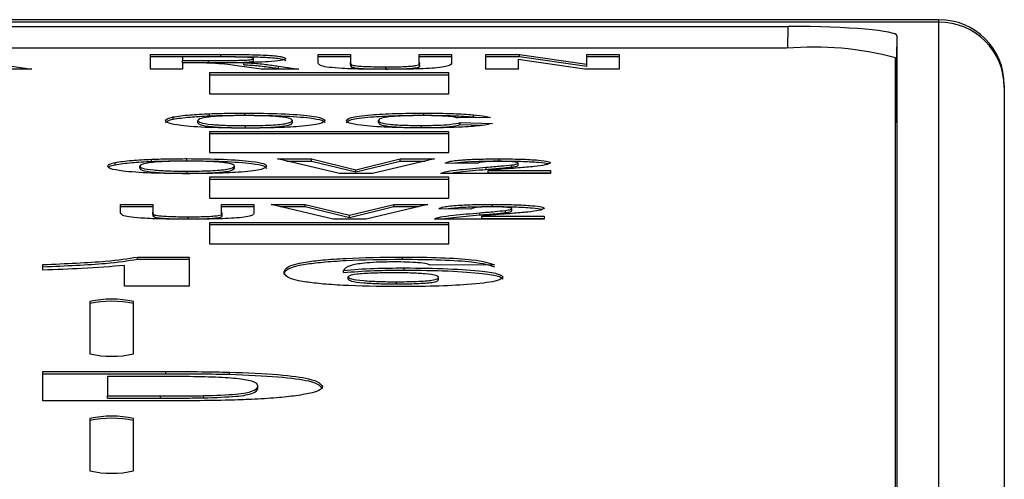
# Model space of a CAD drawing. Header units: millimetres. Extents: x 0 to 594, y 0 to 420.
# Tile 19 of 94: x 217.11 to 221.64, y 99.14 to 101.25. Entities that reach past the tile are written whole.
import ezdxf

# ---------------------------------------------------------------- set-up
doc = ezdxf.new("R2010")
doc.units = ezdxf.units.MM

msp = doc.modelspace()

# ---------------------------------------------------------------- linework, layer by layer
at = {"color": 7, "linetype": 'Continuous', "lineweight": 25}
for p, q in [((221.3353, 101.2468), (201.8353, 101.2468)), ((221.3353, 101.2354), (201.8353, 101.2354)), ((221.3353, 101.2354), (221.3353, 101.2468)), ((221.3353, 95.5854), (221.3353, 101.2354)), ((214.2283, 101.216), (220.6424, 101.216)), ((220.6406, 101.1158), (220.6424, 101.216)), ((221.1423, 101.1724), (221.1353, 100.7734)), ((221.1423, 101.1724), (221.1423, 95.5017)), ((220.6353, 101.1158), (214.4353, 101.1158)), ((217.7126, 101.0871), (218.036, 101.0871)), ((217.7126, 101.0199), (217.7126, 101.0871)), ((218.036, 101.0771), (218.036, 101.0871)), ((218.4831, 101.0871), (218.6313, 101.0871)), ((218.4831, 101.0514), (218.4831, 101.0871)), ((218.6313, 101.0871), (218.6313, 101.0506)), ((218.9474, 101.0871), (219.0955, 101.0871)), ((218.9474, 101.0498), (218.9474, 101.0871)), ((219.0955, 101.0871), (219.0955, 101.0519)), ((219.2536, 101.0871), (219.4084, 101.0871)), ((219.2536, 101.0199), (219.2536, 101.0871)), ((219.4084, 101.0871), (219.7179, 101.0429)), ((219.4084, 101.0771), (219.4084, 101.0871)), ((219.7179, 101.0871), (219.866, 101.0871)), ((219.7179, 101.0429), (219.7179, 101.0871)), ((219.866, 101.0871), (219.866, 101.0199)), ((217.7126, 101.0771), (218.036, 101.0771)), ((217.8608, 101.0759), (217.8608, 101.0595)), ((217.9867, 101.0759), (217.8608, 101.0759)), ((217.8608, 101.0595), (217.9801, 101.0595)), ((217.8608, 101.0496), (217.8608, 101.0595)), ((217.8608, 101.0496), (217.9801, 101.0496)), ((217.894, 101.0483), (217.8608, 101.0483)), ((217.8608, 101.0483), (217.8608, 101.0199)), ((217.9801, 101.0496), (217.9801, 101.0595)), ((218.1417, 101.04), (218.1417, 101.05)), ((218.1868, 101.0579), (218.1868, 101.0679)), ((218.4831, 101.0771), (218.6313, 101.0771)), ((218.6313, 101.0407), (218.6313, 101.0506)), ((218.9474, 101.0771), (219.0955, 101.0771)), ((218.9474, 101.0399), (218.9474, 101.0498)), ((219.2536, 101.0771), (219.4084, 101.0771)), ((219.7066, 101.0199), (219.4018, 101.0634)), ((219.4018, 101.0634), (219.4018, 101.0199)), ((219.4084, 101.0771), (219.7179, 101.033)), ((219.7179, 101.0771), (219.866, 101.0771)), ((219.7179, 101.033), (219.7179, 101.0429)), ((221.1353, 95.5011), (221.1353, 101.0722)), ((217.1683, 101.0199), (216.9952, 101.0199)), ((217.075, 101.0332), (217.1683, 101.0199)), ((217.8608, 101.0199), (217.7126, 101.0199)), ((219.0836, 101.0025), (217.9836, 101.0025)), ((217.9836, 101.0025), (217.9836, 100.9066)), ((218.221, 101.0199), (218.1114, 101.0352)), ((218.3942, 101.0199), (218.221, 101.0199)), ((218.3008, 101.0332), (218.3942, 101.0199)), ((218.3008, 101.0232), (218.3008, 101.0332)), ((218.3008, 101.0232), (218.3242, 101.0199)), ((218.6373, 101.0294), (218.6373, 101.0394)), ((218.794, 101.0203), (218.794, 101.0302)), ((219.0836, 100.9066), (219.0836, 101.0025)), ((219.4018, 101.0199), (219.2536, 101.0199)), ((219.866, 101.0199), (219.7066, 101.0199)), ((219.0836, 100.9925), (217.9836, 100.9925)), ((217.9836, 100.9066), (219.0836, 100.9066)), ((221.6353, 100.9468), (221.6353, 100.9365)), ((221.6353, 100.9365), (221.6353, 95.5304)), ((217.9849, 100.8051), (217.9849, 100.8151)), ((218.1473, 100.8078), (218.1473, 100.8177)), ((218.9693, 100.8078), (218.9693, 100.8177)), ((217.8173, 100.79), (217.8173, 100.8)), ((217.931, 100.7734), (217.931, 100.7833)), ((218.3657, 100.7736), (218.3657, 100.7835)), ((218.7608, 100.7742), (218.7608, 100.7841)), ((219.2744, 100.7979), (219.1263, 100.7954)), ((219.1361, 100.7747), (219.2843, 100.7704)), ((219.1361, 100.7647), (219.1361, 100.7747)), ((219.1965, 100.8004), (219.1965, 100.8104)), ((219.1965, 100.8004), (219.2238, 100.7971)), ((219.0836, 100.7323), (217.9836, 100.7323)), ((217.9836, 100.7323), (217.9836, 100.6364)), ((218.1491, 100.7501), (218.1491, 100.7601)), ((218.958, 100.751), (218.958, 100.7609)), ((219.0836, 100.6364), (219.0836, 100.7323)), ((219.1361, 100.7647), (219.2395, 100.7617)), ((219.0836, 100.7223), (217.9836, 100.7223)), ((217.9836, 100.6364), (219.0836, 100.6364)), ((217.5506, 100.5808), (217.5506, 100.5908)), ((217.7182, 100.596), (217.7182, 100.6059)), ((217.8805, 100.5986), (217.8805, 100.6086)), ((218.2965, 100.6077), (218.453, 100.6077)), ((218.5814, 100.5406), (218.2965, 100.6077)), ((218.3388, 100.5977), (218.453, 100.5977)), ((218.453, 100.6077), (218.6571, 100.5578)), ((218.453, 100.5977), (218.453, 100.6077)), ((218.453, 100.5977), (218.6571, 100.5478)), ((218.6571, 100.5578), (218.8603, 100.6077)), ((218.6571, 100.5478), (218.8603, 100.5977)), ((219.0176, 100.6077), (218.7338, 100.5406)), ((218.8603, 100.6077), (219.0176, 100.6077)), ((218.8603, 100.5977), (218.8603, 100.6077)), ((218.8603, 100.5977), (218.9755, 100.5977)), ((219.3146, 100.5977), (219.3146, 100.6077)), ((217.6643, 100.5642), (217.6643, 100.5742)), ((217.8824, 100.5409), (217.8824, 100.5509)), ((218.0989, 100.5644), (218.0989, 100.5744)), ((218.6571, 100.5478), (218.6571, 100.5578)), ((219.2152, 100.5862), (219.067, 100.5874)), ((219.2556, 100.5591), (219.2556, 100.5691)), ((219.2647, 100.5535), (219.551, 100.5535)), ((219.2647, 100.5435), (219.2647, 100.5535)), ((219.3735, 100.57), (219.3735, 100.5799)), ((219.4029, 100.5777), (219.4029, 100.5877)), ((219.551, 100.5535), (219.551, 100.5406)), ((219.0836, 100.5231), (217.9836, 100.5231)), ((217.9836, 100.5231), (217.9836, 100.4273)), ((219.0836, 100.5132), (217.9836, 100.5132)), ((218.7338, 100.5406), (218.5814, 100.5406)), ((219.551, 100.5406), (219.0472, 100.5406)), ((219.0836, 100.4273), (219.0836, 100.5231)), ((219.2647, 100.5435), (219.551, 100.5435)), ((217.9836, 100.4273), (219.0836, 100.4273)), ((217.5754, 100.3985), (217.7236, 100.3985)), ((217.5754, 100.3629), (217.5754, 100.3985)), ((217.5754, 100.3886), (217.7236, 100.3886)), ((217.7236, 100.3985), (217.7236, 100.3621)), ((218.0397, 100.3985), (218.1878, 100.3985)), ((218.0397, 100.3613), (218.0397, 100.3985)), ((218.0397, 100.3886), (218.1878, 100.3886)), ((218.1878, 100.3985), (218.1878, 100.3634)), ((218.2669, 100.3985), (218.4234, 100.3985)), ((218.5518, 100.3314), (218.2669, 100.3985)), ((218.3091, 100.3886), (218.4234, 100.3886)), ((218.4234, 100.3985), (218.6274, 100.3486)), ((218.4234, 100.3886), (218.4234, 100.3985)), ((218.4234, 100.3886), (218.6274, 100.3386)), ((218.6274, 100.3486), (218.8307, 100.3985)), ((218.6274, 100.3386), (218.8307, 100.3886)), ((218.988, 100.3985), (218.7041, 100.3314)), ((218.8307, 100.3985), (218.988, 100.3985)), ((218.8307, 100.3886), (218.8307, 100.3985)), ((218.8307, 100.3886), (218.9459, 100.3886)), ((219.1855, 100.377), (219.0374, 100.3783)), ((219.2849, 100.3886), (219.2849, 100.3985)), ((219.3439, 100.3608), (219.3439, 100.3708)), ((219.3732, 100.3686), (219.3732, 100.3785)), ((217.7236, 100.3521), (217.7236, 100.3621)), ((217.7296, 100.3409), (217.7296, 100.3508)), ((217.8863, 100.3318), (217.8863, 100.3417)), ((218.0397, 100.3514), (218.0397, 100.3613)), ((218.7041, 100.3314), (218.5518, 100.3314)), ((218.6274, 100.3386), (218.6274, 100.3486)), ((219.5214, 100.3314), (219.0176, 100.3314)), ((219.226, 100.35), (219.226, 100.3599)), ((219.2351, 100.3443), (219.5214, 100.3443)), ((219.2351, 100.3343), (219.2351, 100.3443)), ((219.2351, 100.3343), (219.5214, 100.3343)), ((219.5214, 100.3443), (219.5214, 100.3314)), ((219.0836, 100.314), (217.9836, 100.314)), ((217.9836, 100.314), (217.9836, 100.2181)), ((219.0836, 100.304), (217.9836, 100.304)), ((219.0836, 100.2181), (219.0836, 100.314)), ((217.9836, 100.2181), (219.0836, 100.2181)), ((217.6532, 100.1567), (217.8909, 100.1567)), ((217.6532, 100.1468), (217.6532, 100.1567)), ((217.6532, 100.1468), (217.8909, 100.1468)), ((217.8909, 100.1567), (217.8909, 100.0224)), ((218.8707, 100.1468), (218.8707, 100.1567)), ((217.2192, 100.0965), (217.2192, 100.1223)), ((217.5946, 100.0224), (217.5946, 100.118)), ((218.5994, 100.0856), (218.5994, 100.0955)), ((218.8778, 100.0968), (218.8778, 100.1068)), ((219.2936, 100.1217), (218.9973, 100.1188)), ((218.6219, 100.0551), (218.6219, 100.0651)), ((219.0368, 100.0532), (219.0368, 100.0632)), ((217.8909, 100.0224), (217.5946, 100.0224)), ((218.8426, 100.0331), (218.8426, 100.0431)), ((217.4353, 99.9527), (217.4353, 99.7117)), ((217.6353, 99.7117), (217.6353, 99.9527)), ((217.2192, 99.6307), (217.7844, 99.6307)), ((217.2192, 99.4964), (217.2192, 99.6307)), ((217.2192, 99.6208), (217.7844, 99.6208)), ((217.6622, 99.6084), (217.5156, 99.6084)), ((217.5156, 99.6084), (217.5156, 99.5188)), ((217.7844, 99.6208), (217.7844, 99.6307)), ((218.0762, 99.6182), (218.0762, 99.6282)), ((218.207, 99.5536), (218.207, 99.5635)), ((217.5156, 99.5188), (217.7594, 99.5188)), ((217.5156, 99.5089), (217.5156, 99.5188)), ((217.5156, 99.5089), (217.7594, 99.5089)), ((217.7594, 99.5089), (217.7594, 99.5188)), ((217.9567, 99.5101), (217.9567, 99.5201)), ((217.8011, 99.4964), (217.2192, 99.4964)), ((217.4353, 99.4154), (217.4353, 99.1744)), ((217.6353, 99.1744), (217.6353, 99.4154))]:
    msp.add_line(p, q, dxfattribs=at)
for centre, radius, start, end in [((221.3353, 100.9468), 0.3, 0, 90), ((221.3359, 100.936), 0.2994, 0.1094, 90.109), ((220.7594, 99.6489), 1.4721, 75.2041, 94.8338), ((217.5353, 99.4945), 0.4689, 77.6875, 102.3125), ((217.5353, 99.4846), 0.4689, 77.6875, 102.3125), ((217.5353, 100.1699), 0.4689, 257.6875, 282.3125), ((217.5353, 98.9572), 0.4689, 77.6875, 102.3125), ((217.5353, 98.9473), 0.4689, 77.6875, 102.3125), ((217.5353, 99.6325), 0.4689, 257.6875, 282.3125)]:
    msp.add_arc(centre, radius, start, end, dxfattribs=at)
msp.add_ellipse((220.6422, 101.1724), major_axis=(0.5001, 0), ratio=0.087156, start_param=6.283183, end_param=7.853675, dxfattribs=at)
for points, knots in [([(218.036, 101.0871), (218.071, 101.087), (218.1407, 101.0869), (218.2299, 101.0853), (218.2843, 101.0813), (218.3244, 101.0762), (218.3307, 101.0715), (218.3349, 101.0685)], [0, 0, 0, 0, 0.251138, 0.500538, 0.625743, 0.751054, 1, 1, 1, 1]), ([(218.1114, 101.0352), (218.0837, 101.0392), (218.0451, 101.0449), (217.9564, 101.0484), (217.9148, 101.0483), (217.894, 101.0483)], [0, 0, 0, 0, 0.560986, 0.779305, 1, 1, 1, 1]), ([(217.9801, 101.0595), (218.0237, 101.0594), (218.0782, 101.0592), (218.1418, 101.0607), (218.1681, 101.0625), (218.1847, 101.065), (218.1861, 101.0669), (218.1868, 101.0679)], [0, 0, 0, 0, 0.500908, 0.625718, 0.750365, 0.875021, 1, 1, 1, 1]), ([(217.9801, 101.0496), (218.0237, 101.0494), (218.0782, 101.0493), (218.1418, 101.0507), (218.1681, 101.0525), (218.1847, 101.0551), (218.1861, 101.057), (218.1868, 101.0579)], [0, 0, 0, 0, 0.500908, 0.625718, 0.750365, 0.875021, 1, 1, 1, 1]), ([(218.1045, 101.0757), (218.0825, 101.0757), (218.0433, 101.0759), (218.004, 101.0759), (217.9867, 101.0759)], [0, 0, 0, 0, 0.559921, 1, 1, 1, 1]), ([(218.036, 101.0771), (218.071, 101.0771), (218.1407, 101.077), (218.2299, 101.0753), (218.2843, 101.0713), (218.3244, 101.0662), (218.3307, 101.0616), (218.3349, 101.0585)], [0, 0, 0, 0, 0.251138, 0.500538, 0.625743, 0.751054, 1, 1, 1, 1]), ([(218.1868, 101.0679), (218.1857, 101.069), (218.1837, 101.0712), (218.1555, 101.0745), (218.1238, 101.0752), (218.1045, 101.0757)], [0, 0, 0, 0, 0.281084, 0.561281, 1, 1, 1, 1]), ([(218.3349, 101.0685), (218.3324, 101.0659), (218.3273, 101.0607), (218.2772, 101.0546), (218.2103, 101.0512), (218.1646, 101.0504), (218.1417, 101.05)], [0, 0, 0, 0, 0.279943, 0.558974, 0.779184, 1, 1, 1, 1]), ([(218.1417, 101.05), (218.1652, 101.0485), (218.2039, 101.0461), (218.2435, 101.0415), (218.2732, 101.0374), (218.2916, 101.0346), (218.3008, 101.0332)], [0, 0, 0, 0, 0.339561, 0.559573, 0.779778, 1, 1, 1, 1]), ([(218.4982, 101.0344), (218.4929, 101.0376), (218.4834, 101.0432), (218.4832, 101.0489), (218.4831, 101.0514)], [0, 0, 0, 0, 0.559743, 1, 1, 1, 1]), ([(218.6313, 101.0506), (218.6312, 101.0485), (218.6309, 101.0448), (218.6354, 101.041), (218.6373, 101.0394)], [0, 0, 0, 0, 0.56018, 1, 1, 1, 1]), ([(218.794, 101.0302), (218.8212, 101.0304), (218.862, 101.0305), (218.9084, 101.0331), (218.9576, 101.0388), (218.9519, 101.0449), (218.9474, 101.0498)], [0, 0, 0, 0, 0.25002, 0.375143, 0.500353, 1, 1, 1, 1]), ([(219.0955, 101.0519), (219.0965, 101.0474), (219.0983, 101.0383), (219.0492, 101.0254), (218.9224, 101.0195), (218.8398, 101.0192), (218.7984, 101.0191)], [0, 0, 0, 0, 0.28222, 0.55919, 0.778866, 1, 1, 1, 1]), ([(218.1417, 101.04), (218.1652, 101.0386), (218.2039, 101.0362), (218.2435, 101.0315), (218.2732, 101.0275), (218.2916, 101.0246), (218.3008, 101.0232)], [0, 0, 0, 0, 0.339561, 0.559573, 0.779778, 1, 1, 1, 1]), ([(218.7984, 101.0191), (218.763, 101.0191), (218.6923, 101.0192), (218.598, 101.0222), (218.528, 101.0276), (218.5082, 101.0321), (218.4982, 101.0344)], [0, 0, 0, 0, 0.28103, 0.560407, 0.780283, 1, 1, 1, 1]), ([(218.6313, 101.0407), (218.6312, 101.0386), (218.6309, 101.0348), (218.6354, 101.0311), (218.6373, 101.0294)], [0, 0, 0, 0, 0.56018, 1, 1, 1, 1]), ([(218.6373, 101.0394), (218.6438, 101.0378), (218.6567, 101.0346), (218.7138, 101.0308), (218.7635, 101.0304), (218.794, 101.0302)], [0, 0, 0, 0, 0.280066, 0.560124, 1, 1, 1, 1]), ([(218.6373, 101.0294), (218.6438, 101.0278), (218.6567, 101.0246), (218.7138, 101.0208), (218.7635, 101.0205), (218.794, 101.0203)], [0, 0, 0, 0, 0.280066, 0.560124, 1, 1, 1, 1]), ([(218.794, 101.0203), (218.8212, 101.0204), (218.862, 101.0206), (218.9084, 101.0231), (218.9576, 101.0288), (218.9519, 101.035), (218.9474, 101.0399)], [0, 0, 0, 0, 0.25002, 0.375143, 0.500353, 1, 1, 1, 1]), ([(217.8173, 100.8), (217.84, 100.8035), (217.8807, 100.8099), (217.953, 100.8135), (217.9849, 100.8151)], [0, 0, 0, 0, 0.559956, 1, 1, 1, 1]), ([(217.9849, 100.8151), (218.0144, 100.816), (218.0672, 100.8175), (218.1228, 100.8177), (218.1473, 100.8177)], [0, 0, 0, 0, 0.559564, 1, 1, 1, 1]), ([(218.1473, 100.8177), (218.2047, 100.8173), (218.3193, 100.8163), (218.4468, 100.8068), (218.5066, 100.7949), (218.5114, 100.7871), (218.5138, 100.7832)], [0, 0, 0, 0, 0.279831, 0.558669, 0.779006, 1, 1, 1, 1]), ([(218.6126, 100.7832), (218.6161, 100.7881), (218.6229, 100.7979), (218.7095, 100.81), (218.8361, 100.8168), (218.9249, 100.8174), (218.9693, 100.8177)], [0, 0, 0, 0, 0.2806885, 0.5596217, 0.7795352, 1, 1, 1, 1]), ([(218.9693, 100.8177), (219.0166, 100.8174), (219.1011, 100.8169), (219.1673, 100.8124), (219.1965, 100.8104)], [0, 0, 0, 0, 0.559913, 1, 1, 1, 1]), ([(217.7828, 100.7829), (217.7839, 100.7862), (217.7858, 100.792), (217.8076, 100.7975), (217.8173, 100.8)], [0, 0, 0, 0, 0.560171, 1, 1, 1, 1]), ([(217.7828, 100.7729), (217.7839, 100.7762), (217.7858, 100.7821), (217.8076, 100.7876), (217.8173, 100.79)], [0, 0, 0, 0, 0.560171, 1, 1, 1, 1]), ([(218.1494, 100.7489), (218.0924, 100.7493), (217.9787, 100.7502), (217.851, 100.7595), (217.7902, 100.7713), (217.7853, 100.779), (217.7828, 100.7829)], [0, 0, 0, 0, 0.279942, 0.558704, 0.779045, 1, 1, 1, 1]), ([(217.8173, 100.79), (217.84, 100.7936), (217.8807, 100.8), (217.953, 100.8036), (217.9849, 100.8051)], [0, 0, 0, 0, 0.559956, 1, 1, 1, 1]), ([(218.1491, 100.8066), (218.1125, 100.8062), (218.0392, 100.8054), (217.9414, 100.7967), (217.935, 100.7884), (217.931, 100.7833)], [0, 0, 0, 0, 0.280278, 0.559877, 1, 1, 1, 1]), ([(217.931, 100.7833), (217.9328, 100.7802), (217.9363, 100.7738), (217.9846, 100.7657), (218.0632, 100.7608), (218.1205, 100.7603), (218.1491, 100.7601)], [0, 0, 0, 0, 0.2810208, 0.5601162, 0.7799393, 1, 1, 1, 1]), ([(217.931, 100.7734), (217.9328, 100.7702), (217.9363, 100.7639), (217.9846, 100.7558), (218.0632, 100.7508), (218.1205, 100.7503), (218.1491, 100.7501)], [0, 0, 0, 0, 0.281021, 0.560116, 0.779939, 1, 1, 1, 1]), ([(217.9849, 100.8051), (218.0144, 100.806), (218.0672, 100.8076), (218.1228, 100.8077), (218.1473, 100.8078)], [0, 0, 0, 0, 0.559564, 1, 1, 1, 1]), ([(218.1473, 100.8078), (218.2047, 100.8073), (218.3193, 100.8064), (218.4468, 100.7969), (218.5066, 100.785), (218.5114, 100.7772), (218.5138, 100.7732)], [0, 0, 0, 0, 0.279831, 0.558669, 0.779006, 1, 1, 1, 1]), ([(218.3657, 100.7835), (218.3641, 100.7867), (218.3609, 100.793), (218.3143, 100.8011), (218.2347, 100.8059), (218.1777, 100.8063), (218.1491, 100.8066)], [0, 0, 0, 0, 0.281087, 0.560013, 0.779691, 1, 1, 1, 1]), ([(218.1491, 100.7601), (218.1857, 100.7605), (218.259, 100.7613), (218.355, 100.7702), (218.3616, 100.7785), (218.3657, 100.7835)], [0, 0, 0, 0, 0.279991, 0.559768, 1, 1, 1, 1]), ([(218.1491, 100.7501), (218.1857, 100.7505), (218.259, 100.7513), (218.355, 100.7602), (218.3616, 100.7685), (218.3657, 100.7736)], [0, 0, 0, 0, 0.279991, 0.559768, 1, 1, 1, 1]), ([(218.5138, 100.7832), (218.51, 100.7782), (218.5025, 100.7683), (218.4127, 100.7563), (218.2834, 100.7497), (218.1941, 100.7491), (218.1494, 100.7489)], [0, 0, 0, 0, 0.280551, 0.559488, 0.779434, 1, 1, 1, 1]), ([(218.6126, 100.7732), (218.6161, 100.7781), (218.6229, 100.788), (218.7095, 100.8), (218.8361, 100.8069), (218.9249, 100.8075), (218.9693, 100.8078)], [0, 0, 0, 0, 0.280688, 0.559622, 0.779535, 1, 1, 1, 1]), ([(218.9641, 100.7497), (218.9091, 100.7503), (218.7991, 100.7513), (218.6788, 100.7606), (218.6198, 100.7719), (218.615, 100.7794), (218.6126, 100.7832)], [0, 0, 0, 0, 0.279571, 0.558708, 0.779053, 1, 1, 1, 1]), ([(218.959, 100.8066), (218.9359, 100.8064), (218.8899, 100.8061), (218.8289, 100.8029), (218.7668, 100.7959), (218.7633, 100.789), (218.7608, 100.7841)], [0, 0, 0, 0, 0.18715, 0.37398, 0.560738, 1, 1, 1, 1]), ([(218.7608, 100.7841), (218.762, 100.7811), (218.7643, 100.775), (218.7999, 100.7667), (218.8749, 100.7616), (218.9303, 100.7612), (218.958, 100.7609)], [0, 0, 0, 0, 0.281346, 0.560537, 0.780083, 1, 1, 1, 1]), ([(218.7608, 100.7742), (218.762, 100.7711), (218.7643, 100.765), (218.7999, 100.7568), (218.8749, 100.7517), (218.9303, 100.7512), (218.958, 100.751)], [0, 0, 0, 0, 0.281346, 0.560537, 0.780083, 1, 1, 1, 1]), ([(218.958, 100.7609), (218.9823, 100.7611), (219.0308, 100.7616), (219.1042, 100.7663), (219.124, 100.7715), (219.1361, 100.7747)], [0, 0, 0, 0, 0.280473, 0.560455, 1, 1, 1, 1]), ([(219.1263, 100.7954), (219.1194, 100.7971), (219.1058, 100.8007), (219.0604, 100.8043), (219.0095, 100.8063), (218.9758, 100.8065), (218.959, 100.8066)], [0, 0, 0, 0, 0.27983, 0.559275, 0.779493, 1, 1, 1, 1]), ([(219.2843, 100.7704), (219.2706, 100.7671), (219.2431, 100.7604), (219.1341, 100.7513), (219.0285, 100.7503), (218.9641, 100.7497)], [0, 0, 0, 0, 0.281276, 0.561399, 1, 1, 1, 1]), ([(218.9693, 100.8078), (219.0166, 100.8075), (219.1011, 100.8069), (219.1673, 100.8024), (219.1965, 100.8004)], [0, 0, 0, 0, 0.559913, 1, 1, 1, 1]), ([(219.1965, 100.8104), (219.2161, 100.8083), (219.2511, 100.8046), (219.2673, 100.8), (219.2744, 100.7979)], [0, 0, 0, 0, 0.55896, 1, 1, 1, 1]), ([(218.958, 100.751), (218.9823, 100.7512), (219.0308, 100.7516), (219.1042, 100.7563), (219.124, 100.7615), (219.1361, 100.7647)], [0, 0, 0, 0, 0.280473, 0.560455, 1, 1, 1, 1]), ([(217.5161, 100.5737), (217.5172, 100.577), (217.5191, 100.5829), (217.5409, 100.5884), (217.5506, 100.5908)], [0, 0, 0, 0, 0.560171, 1, 1, 1, 1]), ([(217.5506, 100.5908), (217.5733, 100.5944), (217.614, 100.6008), (217.6863, 100.6044), (217.7182, 100.6059)], [0, 0, 0, 0, 0.559956, 1, 1, 1, 1]), ([(217.5506, 100.5808), (217.5733, 100.5844), (217.614, 100.5908), (217.6863, 100.5944), (217.7182, 100.596)], [0, 0, 0, 0, 0.559956, 1, 1, 1, 1]), ([(217.8824, 100.5974), (217.8457, 100.597), (217.7725, 100.5963), (217.6747, 100.5875), (217.6682, 100.5792), (217.6643, 100.5742)], [0, 0, 0, 0, 0.280278, 0.559877, 1, 1, 1, 1]), ([(217.7182, 100.6059), (217.7477, 100.6068), (217.8005, 100.6084), (217.8561, 100.6085), (217.8805, 100.6086)], [0, 0, 0, 0, 0.559564, 1, 1, 1, 1]), ([(217.7182, 100.596), (217.7477, 100.5968), (217.8005, 100.5984), (217.8561, 100.5985), (217.8805, 100.5986)], [0, 0, 0, 0, 0.559564, 1, 1, 1, 1]), ([(217.8805, 100.6086), (217.9379, 100.6081), (218.0525, 100.6071), (218.1801, 100.5976), (218.2399, 100.5858), (218.2447, 100.578), (218.2471, 100.574)], [0, 0, 0, 0, 0.279831, 0.558669, 0.779006, 1, 1, 1, 1]), ([(217.8805, 100.5986), (217.9379, 100.5981), (218.0525, 100.5972), (218.1801, 100.5877), (218.2399, 100.5758), (218.2447, 100.568), (218.2471, 100.5641)], [0, 0, 0, 0, 0.279831, 0.558669, 0.779006, 1, 1, 1, 1]), ([(218.0989, 100.5744), (218.0974, 100.5775), (218.0942, 100.5838), (218.0476, 100.592), (217.968, 100.5967), (217.911, 100.5972), (217.8824, 100.5974)], [0, 0, 0, 0, 0.281087, 0.560013, 0.779691, 1, 1, 1, 1]), ([(219.067, 100.5874), (219.0723, 100.5905), (219.0828, 100.5967), (219.1464, 100.6038), (219.2309, 100.6072), (219.2867, 100.6075), (219.3146, 100.6077)], [0, 0, 0, 0, 0.280752, 0.55897, 0.779275, 1, 1, 1, 1]), ([(219.0981, 100.5872), (219.1153, 100.5896), (219.1476, 100.594), (219.2314, 100.5972), (219.2868, 100.5976), (219.3146, 100.5977)], [0, 0, 0, 0, 0.362754, 0.681073, 1, 1, 1, 1]), ([(219.3115, 100.5965), (219.3007, 100.5965), (219.2792, 100.5963), (219.2502, 100.5949), (219.2214, 100.5916), (219.2177, 100.5884), (219.2152, 100.5862)], [0, 0, 0, 0, 0.187236, 0.374084, 0.560696, 1, 1, 1, 1]), ([(219.4029, 100.5877), (219.4021, 100.589), (219.4005, 100.5915), (219.3786, 100.5946), (219.3457, 100.5963), (219.3229, 100.5965), (219.3115, 100.5965)], [0, 0, 0, 0, 0.28062, 0.559496, 0.779382, 1, 1, 1, 1]), ([(219.3146, 100.6077), (219.348, 100.6075), (219.4145, 100.6071), (219.4949, 100.6026), (219.5438, 100.5963), (219.5486, 100.5917), (219.551, 100.5894)], [0, 0, 0, 0, 0.280572, 0.55972, 0.779752, 1, 1, 1, 1]), ([(219.3146, 100.5977), (219.3481, 100.5976), (219.415, 100.5972), (219.4932, 100.5926), (219.5346, 100.588), (219.5391, 100.5854), (219.5398, 100.585)], [0, 0, 0, 0, 0.343456, 0.685169, 0.954515, 1, 1, 1, 1]), ([(219.551, 100.5894), (219.546, 100.586), (219.537, 100.5798), (219.4949, 100.5748), (219.4763, 100.5726)], [0, 0, 0, 0, 0.558519, 1, 1, 1, 1]), ([(217.8827, 100.5397), (217.8257, 100.5401), (217.712, 100.541), (217.5843, 100.5503), (217.5235, 100.5621), (217.5186, 100.5698), (217.5161, 100.5737)], [0, 0, 0, 0, 0.279942, 0.558704, 0.779045, 1, 1, 1, 1]), ([(217.5217, 100.5696), (217.5225, 100.5709), (217.5247, 100.5748), (217.5403, 100.5784), (217.5506, 100.5808)], [0, 0, 0, 0, 0.340026, 1, 1, 1, 1]), ([(217.6643, 100.5742), (217.6661, 100.571), (217.6696, 100.5647), (217.7179, 100.5566), (217.7965, 100.5516), (217.8537, 100.5511), (217.8824, 100.5509)], [0, 0, 0, 0, 0.281021, 0.560116, 0.779939, 1, 1, 1, 1]), ([(217.6643, 100.5642), (217.6661, 100.561), (217.6696, 100.5547), (217.7179, 100.5466), (217.7965, 100.5417), (217.8537, 100.5412), (217.8824, 100.5409)], [0, 0, 0, 0, 0.281021, 0.560116, 0.779939, 1, 1, 1, 1]), ([(217.8824, 100.5509), (217.919, 100.5513), (217.9922, 100.5521), (218.0883, 100.561), (218.0949, 100.5693), (218.0989, 100.5744)], [0, 0, 0, 0, 0.279991, 0.559768, 1, 1, 1, 1]), ([(217.8824, 100.5409), (217.919, 100.5413), (217.9922, 100.5422), (218.0883, 100.551), (218.0949, 100.5593), (218.0989, 100.5644)], [0, 0, 0, 0, 0.279991, 0.559768, 1, 1, 1, 1]), ([(218.2471, 100.574), (218.2433, 100.5691), (218.2358, 100.5592), (218.146, 100.5471), (218.0167, 100.5405), (217.9274, 100.54), (217.8827, 100.5397)], [0, 0, 0, 0, 0.280551, 0.559488, 0.779434, 1, 1, 1, 1]), ([(219.0472, 100.5406), (219.0544, 100.5437), (219.0688, 100.5501), (219.1457, 100.5598), (219.2139, 100.5656), (219.2556, 100.5691)], [0, 0, 0, 0, 0.279577, 0.559338, 1, 1, 1, 1]), ([(219.0805, 100.5406), (219.0978, 100.5431), (219.1445, 100.5501), (219.2126, 100.5557), (219.2556, 100.5591)], [0, 0, 0, 0, 0.369474, 1, 1, 1, 1]), ([(219.2556, 100.5691), (219.2789, 100.571), (219.3205, 100.5744), (219.3573, 100.5783), (219.3735, 100.5799)], [0, 0, 0, 0, 0.560237, 1, 1, 1, 1]), ([(219.2556, 100.5591), (219.2789, 100.5611), (219.3205, 100.5645), (219.3573, 100.5683), (219.3735, 100.57)], [0, 0, 0, 0, 0.560237, 1, 1, 1, 1]), ([(219.4763, 100.5726), (219.4528, 100.5704), (219.414, 100.5667), (219.3548, 100.5621), (219.3039, 100.5582), (219.2778, 100.5551), (219.2647, 100.5535)], [0, 0, 0, 0, 0.339989, 0.560194, 0.780381, 1, 1, 1, 1]), ([(219.3735, 100.5799), (219.3826, 100.5813), (219.3989, 100.5837), (219.4016, 100.5865), (219.4029, 100.5877)], [0, 0, 0, 0, 0.560061, 1, 1, 1, 1]), ([(219.3735, 100.57), (219.3826, 100.5713), (219.3989, 100.5737), (219.4016, 100.5765), (219.4029, 100.5777)], [0, 0, 0, 0, 0.560061, 1, 1, 1, 1]), ([(217.5905, 100.3459), (217.5852, 100.349), (217.5757, 100.3547), (217.5755, 100.3604), (217.5754, 100.3629)], [0, 0, 0, 0, 0.559743, 1, 1, 1, 1]), ([(218.1878, 100.3634), (218.1888, 100.3588), (218.1906, 100.3498), (218.1415, 100.3368), (218.0147, 100.331), (217.9321, 100.3307), (217.8907, 100.3305)], [0, 0, 0, 0, 0.28222, 0.55919, 0.778866, 1, 1, 1, 1]), ([(219.0374, 100.3783), (219.0427, 100.3814), (219.0532, 100.3875), (219.1168, 100.3946), (219.2013, 100.3981), (219.257, 100.3984), (219.2849, 100.3985)], [0, 0, 0, 0, 0.280752, 0.55897, 0.779275, 1, 1, 1, 1]), ([(219.0684, 100.378), (219.0856, 100.3804), (219.118, 100.3849), (219.2017, 100.3881), (219.2572, 100.3884), (219.2849, 100.3886)], [0, 0, 0, 0, 0.362754, 0.681073, 1, 1, 1, 1]), ([(219.2819, 100.3873), (219.2711, 100.3873), (219.2496, 100.3872), (219.2206, 100.3857), (219.1917, 100.3824), (219.1881, 100.3792), (219.1855, 100.377)], [0, 0, 0, 0, 0.1872361, 0.3740839, 0.5606964, 1, 1, 1, 1]), ([(219.226, 100.3599), (219.2493, 100.3618), (219.2909, 100.3653), (219.3277, 100.3691), (219.3439, 100.3708)], [0, 0, 0, 0, 0.560237, 1, 1, 1, 1]), ([(219.4467, 100.3634), (219.4232, 100.3612), (219.3844, 100.3576), (219.3252, 100.3529), (219.2743, 100.3491), (219.2481, 100.3459), (219.2351, 100.3443)], [0, 0, 0, 0, 0.3399893, 0.5601935, 0.7803806, 1, 1, 1, 1]), ([(219.3732, 100.3785), (219.3724, 100.3798), (219.3709, 100.3823), (219.349, 100.3854), (219.316, 100.3871), (219.2933, 100.3873), (219.2819, 100.3873)], [0, 0, 0, 0, 0.28062, 0.559496, 0.779382, 1, 1, 1, 1]), ([(219.2849, 100.3985), (219.3183, 100.3983), (219.3849, 100.398), (219.4653, 100.3934), (219.5142, 100.3871), (219.519, 100.3825), (219.5214, 100.3803)], [0, 0, 0, 0, 0.280572, 0.55972, 0.779752, 1, 1, 1, 1]), ([(219.2849, 100.3886), (219.3185, 100.3884), (219.3854, 100.388), (219.4636, 100.3834), (219.505, 100.3788), (219.5095, 100.3762), (219.5102, 100.3759)], [0, 0, 0, 0, 0.343456, 0.685169, 0.954515, 1, 1, 1, 1]), ([(219.3439, 100.3708), (219.353, 100.3721), (219.3692, 100.3745), (219.372, 100.3773), (219.3732, 100.3785)], [0, 0, 0, 0, 0.560061, 1, 1, 1, 1]), ([(219.3439, 100.3608), (219.353, 100.3622), (219.3692, 100.3646), (219.372, 100.3673), (219.3732, 100.3686)], [0, 0, 0, 0, 0.560061, 1, 1, 1, 1]), ([(219.5214, 100.3803), (219.5164, 100.3768), (219.5074, 100.3706), (219.4653, 100.3656), (219.4467, 100.3634)], [0, 0, 0, 0, 0.558519, 1, 1, 1, 1]), ([(217.8907, 100.3305), (217.8553, 100.3306), (217.7846, 100.3307), (217.6903, 100.3337), (217.6203, 100.3391), (217.6005, 100.3436), (217.5905, 100.3459)], [0, 0, 0, 0, 0.28103, 0.560407, 0.780283, 1, 1, 1, 1]), ([(217.7236, 100.3621), (217.7235, 100.36), (217.7232, 100.3562), (217.7277, 100.3525), (217.7296, 100.3508)], [0, 0, 0, 0, 0.56018, 1, 1, 1, 1]), ([(217.7236, 100.3521), (217.7235, 100.35), (217.7232, 100.3463), (217.7277, 100.3425), (217.7296, 100.3409)], [0, 0, 0, 0, 0.56018, 1, 1, 1, 1]), ([(217.7296, 100.3508), (217.7361, 100.3493), (217.749, 100.3461), (217.8061, 100.3422), (217.8558, 100.3419), (217.8863, 100.3417)], [0, 0, 0, 0, 0.280066, 0.560124, 1, 1, 1, 1]), ([(217.7296, 100.3409), (217.7361, 100.3393), (217.749, 100.3361), (217.8061, 100.3323), (217.8558, 100.3319), (217.8863, 100.3318)], [0, 0, 0, 0, 0.280066, 0.560124, 1, 1, 1, 1]), ([(217.8863, 100.3417), (217.9135, 100.3418), (217.9543, 100.342), (218.0007, 100.3445), (218.0499, 100.3503), (218.0442, 100.3564), (218.0397, 100.3613)], [0, 0, 0, 0, 0.25002, 0.375143, 0.500353, 1, 1, 1, 1]), ([(217.8863, 100.3318), (217.9135, 100.3319), (217.9543, 100.332), (218.0007, 100.3346), (218.0499, 100.3403), (218.0442, 100.3464), (218.0397, 100.3514)], [0, 0, 0, 0, 0.25002, 0.375143, 0.500353, 1, 1, 1, 1]), ([(219.0176, 100.3314), (219.0248, 100.3346), (219.0392, 100.341), (219.116, 100.3506), (219.1842, 100.3564), (219.226, 100.3599)], [0, 0, 0, 0, 0.279577, 0.559338, 1, 1, 1, 1]), ([(219.0509, 100.3314), (219.0682, 100.334), (219.1149, 100.3409), (219.183, 100.3465), (219.226, 100.35)], [0, 0, 0, 0, 0.369474, 1, 1, 1, 1]), ([(219.226, 100.35), (219.2493, 100.3519), (219.2909, 100.3553), (219.3277, 100.3591), (219.3439, 100.3608)], [0, 0, 0, 0, 0.560237, 1, 1, 1, 1]), ([(217.2192, 100.1223), (217.3237, 100.1266), (217.51, 100.1343), (217.6095, 100.1499), (217.6532, 100.1567)], [0, 0, 0, 0, 0.560993, 1, 1, 1, 1]), ([(217.2192, 100.1123), (217.3237, 100.1166), (217.51, 100.1243), (217.6095, 100.1399), (217.6532, 100.1468)], [0, 0, 0, 0, 0.560993, 1, 1, 1, 1]), ([(218.3256, 100.0878), (218.3326, 100.104), (218.3413, 100.1244), (218.5014, 100.1437), (218.6422, 100.154), (218.7795, 100.1557), (218.8707, 100.1567)], [0, 0, 0, 0, 0.499464, 0.625198, 0.75092, 1, 1, 1, 1]), ([(218.3256, 100.0778), (218.3326, 100.0941), (218.3413, 100.1145), (218.5014, 100.1337), (218.6422, 100.1441), (218.7795, 100.1457), (218.8707, 100.1468)], [0, 0, 0, 0, 0.499464, 0.625198, 0.75092, 1, 1, 1, 1]), ([(218.8707, 100.1567), (218.931, 100.1562), (219.0515, 100.1552), (219.2306, 100.143), (219.2698, 100.1298), (219.2936, 100.1217)], [0, 0, 0, 0, 0.280754, 0.560899, 1, 1, 1, 1]), ([(218.8707, 100.1468), (218.931, 100.1463), (219.0515, 100.1453), (219.2306, 100.1331), (219.2698, 100.1198), (219.2936, 100.1117)], [0, 0, 0, 0, 0.280754, 0.560899, 1, 1, 1, 1]), ([(217.5946, 100.118), (217.532, 100.113), (217.4203, 100.104), (217.2807, 100.0988), (217.2192, 100.0965)], [0, 0, 0, 0, 0.559748, 1, 1, 1, 1]), ([(218.8328, 100.1343), (218.8096, 100.1341), (218.7633, 100.1336), (218.6866, 100.1287), (218.6127, 100.1157), (218.6047, 100.1036), (218.5994, 100.0955)], [0, 0, 0, 0, 0.124834, 0.249864, 0.498342, 1, 1, 1, 1]), ([(218.5994, 100.0955), (218.6438, 100.0991), (218.7233, 100.1056), (218.8306, 100.1064), (218.8778, 100.1068)], [0, 0, 0, 0, 0.559084, 1, 1, 1, 1]), ([(218.5994, 100.0856), (218.6438, 100.0892), (218.7233, 100.0956), (218.8306, 100.0965), (218.8778, 100.0968)], [0, 0, 0, 0, 0.559084, 1, 1, 1, 1]), ([(218.9973, 100.1188), (218.9935, 100.121), (218.9859, 100.1254), (218.949, 100.1308), (218.8924, 100.1339), (218.8527, 100.1342), (218.8328, 100.1343)], [0, 0, 0, 0, 0.280772, 0.560046, 0.77978, 1, 1, 1, 1]), ([(218.8778, 100.1068), (218.9474, 100.106), (219.0867, 100.1045), (219.2376, 100.0928), (219.3221, 100.0788), (219.3295, 100.0693), (219.3331, 100.0645)], [0, 0, 0, 0, 0.279326, 0.559011, 0.779285, 1, 1, 1, 1]), ([(218.8778, 100.0968), (218.9474, 100.0961), (219.0867, 100.0945), (219.2376, 100.0828), (219.3221, 100.0688), (219.3295, 100.0593), (219.3331, 100.0545)], [0, 0, 0, 0, 0.279326, 0.559011, 0.779285, 1, 1, 1, 1]), ([(218.8485, 100.0207), (218.7604, 100.0218), (218.6277, 100.0234), (218.4934, 100.0336), (218.34, 100.0523), (218.332, 100.072), (218.3256, 100.0878)], [0, 0, 0, 0, 0.248922, 0.37465, 0.500373, 1, 1, 1, 1]), ([(218.8278, 100.0844), (218.7958, 100.0841), (218.7319, 100.0835), (218.6596, 100.0783), (218.6256, 100.0716), (218.6231, 100.0673), (218.6219, 100.0651)], [0, 0, 0, 0, 0.279845, 0.559077, 0.779095, 1, 1, 1, 1]), ([(218.6219, 100.0651), (218.6241, 100.062), (218.6284, 100.0559), (218.684, 100.0485), (218.7598, 100.0439), (218.8151, 100.0434), (218.8426, 100.0431)], [0, 0, 0, 0, 0.280501, 0.559381, 0.779875, 1, 1, 1, 1]), ([(218.6219, 100.0551), (218.6241, 100.052), (218.6284, 100.0459), (218.684, 100.0385), (218.7598, 100.0339), (218.8151, 100.0334), (218.8426, 100.0331)], [0, 0, 0, 0, 0.280501, 0.559381, 0.779875, 1, 1, 1, 1]), ([(219.0368, 100.0632), (219.0354, 100.0662), (219.0326, 100.0721), (218.9843, 100.0796), (218.9082, 100.0838), (218.8546, 100.0842), (218.8278, 100.0844)], [0, 0, 0, 0, 0.280827, 0.559225, 0.779501, 1, 1, 1, 1]), ([(218.8426, 100.0431), (218.8747, 100.0434), (218.9387, 100.044), (219.0292, 100.0513), (219.0339, 100.0587), (219.0368, 100.0632)], [0, 0, 0, 0, 0.28075, 0.560237, 1, 1, 1, 1]), ([(218.8426, 100.0331), (218.8747, 100.0334), (218.9387, 100.0341), (219.0292, 100.0413), (219.0339, 100.0487), (219.0368, 100.0532)], [0, 0, 0, 0, 0.28075, 0.560237, 1, 1, 1, 1]), ([(219.3331, 100.0645), (219.3271, 100.0581), (219.315, 100.0452), (219.1886, 100.0303), (219.0219, 100.0218), (218.9064, 100.0211), (218.8485, 100.0207)], [0, 0, 0, 0, 0.280205, 0.559313, 0.779411, 1, 1, 1, 1]), ([(217.9301, 99.6071), (217.8803, 99.6075), (217.7912, 99.6084), (217.7016, 99.6084), (217.6622, 99.6084)], [0, 0, 0, 0, 0.559753, 1, 1, 1, 1]), ([(217.7844, 99.6307), (217.8395, 99.6307), (217.9377, 99.6307), (218.0339, 99.6289), (218.0762, 99.6282)], [0, 0, 0, 0, 0.560238, 1, 1, 1, 1]), ([(217.7844, 99.6208), (217.8395, 99.6207), (217.9377, 99.6207), (218.0339, 99.619), (218.0762, 99.6182)], [0, 0, 0, 0, 0.560238, 1, 1, 1, 1]), ([(218.207, 99.5635), (218.2042, 99.574), (218.2001, 99.5885), (218.0636, 99.6035), (217.9747, 99.6059), (217.9301, 99.6071)], [0, 0, 0, 0, 0.559429, 0.779516, 1, 1, 1, 1]), ([(218.0762, 99.6282), (218.1557, 99.6249), (218.3151, 99.6183), (218.4813, 99.5939), (218.495, 99.5743), (218.5034, 99.5623)], [0, 0, 0, 0, 0.2790722, 0.559338, 1, 1, 1, 1]), ([(218.0762, 99.6182), (218.1557, 99.6149), (218.3151, 99.6084), (218.4813, 99.5839), (218.495, 99.5643), (218.5034, 99.5523)], [0, 0, 0, 0, 0.279072, 0.559338, 1, 1, 1, 1]), ([(217.9567, 99.5201), (218.0115, 99.5219), (218.1213, 99.5256), (218.1999, 99.5432), (218.2043, 99.5558), (218.207, 99.5635)], [0, 0, 0, 0, 0.278192, 0.558019, 1, 1, 1, 1]), ([(217.9567, 99.5101), (218.0115, 99.512), (218.1213, 99.5156), (218.1999, 99.5333), (218.2043, 99.5459), (218.207, 99.5536)], [0, 0, 0, 0, 0.278192, 0.558019, 1, 1, 1, 1]), ([(218.5034, 99.5623), (218.5019, 99.5569), (218.4992, 99.5472), (218.4695, 99.5378), (218.4565, 99.5337)], [0, 0, 0, 0, 0.56008, 1, 1, 1, 1]), ([(217.7594, 99.5188), (217.7965, 99.5188), (217.8627, 99.5188), (217.928, 99.5197), (217.9567, 99.5201)], [0, 0, 0, 0, 0.5602156, 1, 1, 1, 1]), ([(217.7594, 99.5089), (217.7965, 99.5089), (217.8627, 99.5089), (217.928, 99.5097), (217.9567, 99.5101)], [0, 0, 0, 0, 0.560216, 1, 1, 1, 1]), ([(218.2922, 99.51), (218.2554, 99.5074), (218.1895, 99.5028), (218.11, 99.5004), (218.0749, 99.4993)], [0, 0, 0, 0, 0.559443, 1, 1, 1, 1]), ([(218.4565, 99.5337), (218.4345, 99.5288), (218.3953, 99.5201), (218.3237, 99.5131), (218.2922, 99.51)], [0, 0, 0, 0, 0.560007, 1, 1, 1, 1]), ([(218.0749, 99.4993), (218.0244, 99.4983), (217.9342, 99.4965), (217.8418, 99.4965), (217.8011, 99.4964)], [0, 0, 0, 0, 0.559579, 1, 1, 1, 1])]:
    msp.add_open_spline(points, degree=3, knots=knots, dxfattribs=at)

doc.saveas('drawing.dxf')
